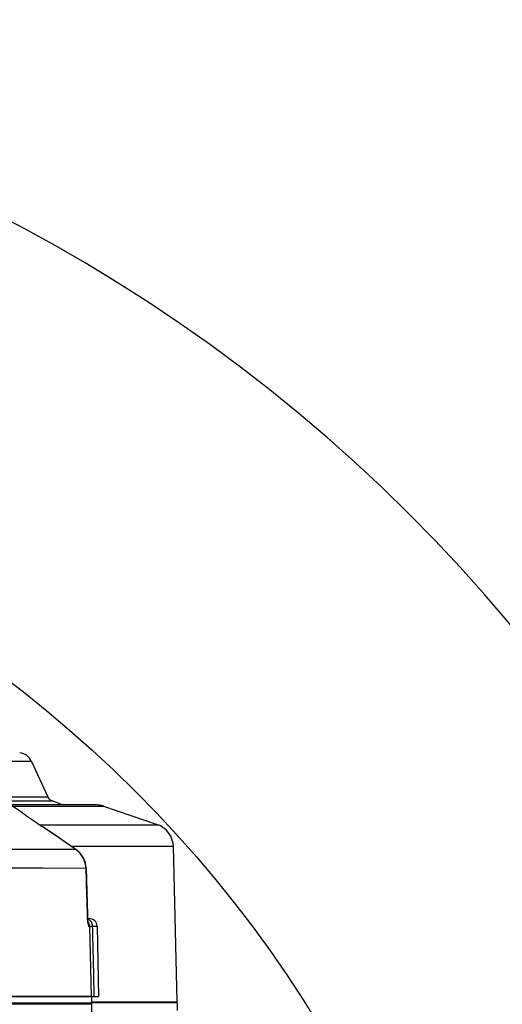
# Model space of a CAD drawing. Header units: millimetres. Extents: x 0 to 4205, y 0 to 2970.
# Tile 38 of 85: x 2365 to 2427, y 967 to 1093. Entities that reach past the tile are written whole.
import ezdxf

# ---------------------------------------------------------------- set-up
doc = ezdxf.new("R2010")
doc.units = ezdxf.units.MM
doc.header["$LTSCALE"] = 231.275
doc.layers.get('0').update_dxf_attribs({"linetype": 'CONTINUOUS'})
for name, color, linetype in [('204101000011_DXF_DIMENSION', 7, 'CONTINUOUS'), ('304102000047DXF_CONTINUOUS_LINE', 7, 'CONTINUOUS'), ('304102000049DXF_CONTINUOUS_LINE', 7, 'CONTINUOUS'), ('304102000051DXF_CONTINUOUS_LINE', 7, 'CONTINUOUS'), ('304106000042DXF_CONTINUOUS_LINE', 7, 'CONTINUOUS'), ('304106000050DXF_CONTINUOUS_LINE', 7, 'CONTINUOUS'), ('501023000050DXF_CONTINUOUS_LINE', 7, 'CONTINUOUS'), ('501023000138DXF_CONTINUOUS_LINE', 7, 'CONTINUOUS'), ('604007000006DXF_CONTINUOUS_LINE', 7, 'CONTINUOUS')]:
    doc.layers.add(name, color=color, linetype=linetype)
doc.styles.get("Standard").update_dxf_attribs({"font": 'txt', "width": 0.7})
doc.dimstyles.new('DIMSTYLE_6', dxfattribs={"dimtxt": 35, "dimasz": 25, "dimexe": 4, "dimexo": 0.2, "dimgap": 3.5, "dimtad": 0, "dimtih": 1, "dimtoh": 1, "dimdec": 1, "dimdsep": 46, "dimtxsty": 'Standard', "dimblk": '_FILLED', "dimblk1": '_FILLED', "dimblk2": '_FILLED', "dimcen": 0.09, "dimclrt": 5, "dimazin": 2, "dimtp": 0.5, "dimtm": 0.5, "dimtfac": 1, "dimtdec": 65535, "dimtofl": 0, "dimtmove": 0, "dimatfit": 3, "dimldrblk": '_FILLED', "dimfxl": 0, "dimtolj": 1, "dimarcsym": 0})

# ---------------------------------------------------------------- blocks, each defined once
blk = doc.blocks.new('*D24')
at = {"layer": '204101000011_DXF_DIMENSION', "color": 2, "linetype": 'Continuous'}
for start, end in [(96.7224, 170), (0, 73.06)]:
    blk.add_arc((2267.09, 880.73), 271.36, start, end, dxfattribs=at)
for points in [[(2001.17, 953.18), (1999.85, 927.85), (2009.47, 951.32)], [(2533.06, 905.51), (2538.45, 880.73), (2541.55, 905.9)]]:
    blk.add_solid(points, dxfattribs=at)
blk = doc.blocks.new('_FILLED')
at = {"color": 0, "linetype": 'ByBlock'}
blk.add_solid([(0, 0), (-1, 0.17), (-1, -0.17)], dxfattribs=at)

msp = doc.modelspace()

# ---------------------------------------------------------------- linework, layer by layer
at = {"color": 2, "linetype": 'Continuous'}
msp.add_circle((2267.091, 880.729), 160, dxfattribs=at)
msp.add_arc((2267.091, 880.729), 210, 190, 170, dxfattribs=at)
at = {"layer": '304102000047DXF_CONTINUOUS_LINE', "color": 9, "linetype": 'Continuous'}
for p, q in [((2366.903, 997.675), (2357.064, 997.675)), ((2360.031, 993.127), (2369.022, 993.131)), ((2363.082, 992.621), (2369.563, 992.623)), ((2364.218, 991.958), (2372.273, 991.958)), ((2372.273, 991.958), (2376.154, 991.958)), ((2367.992, 989.546), (2383.17, 989.545)), ((2372.011, 986.797), (2379.118, 986.797)), ((2379.118, 986.797), (2385.137, 986.797))]:
    msp.add_line(p, q, dxfattribs=at)
at = {"layer": '304102000047DXF_CONTINUOUS_LINE', "color": 7, "linetype": 'Continuous'}
for p, q in [((2366.903, 997.675), (2369.022, 993.131)), ((2375.235, 992.102), (2363.057, 992.102)), ((2370.892, 992.102), (2369.563, 992.623)), ((2375.235, 992.102), (2374.594, 992.102)), ((2376.154, 991.958), (2383.17, 989.545)), ((2385.591, 966.829), (2385.137, 986.797)), ((2374.588, 966.829), (2385.591, 966.829))]:
    msp.add_line(p, q, dxfattribs=at)
for points in [[(2369.563, 992.623), (2369.525, 992.639), (2369.364, 992.729), (2369.213, 992.855), (2369.084, 993.018), (2369.022, 993.132)], [(2385.137, 986.797), (2385.102, 987.187), (2384.811, 988.09), (2384.253, 988.856), (2383.484, 989.41), (2383.17, 989.545)]]:
    msp.add_lwpolyline(points, dxfattribs=at)
for centre, radius, start, end in [((2365.091, 996.829), 2, 25, 81.27648), ((2375.235, 989.102), 3, 72.17306, 90.01683)]:
    msp.add_arc(centre, radius, start, end, dxfattribs=at)
at = {"layer": '304102000049DXF_CONTINUOUS_LINE', "color": 7, "linetype": 'Continuous'}
for p, q in [((2252.484, 966.729), (2374.588, 966.729)), ((2374.591, 966.729), (2374.946, 946.402))]:
    msp.add_line(p, q, dxfattribs=at)
at = {"layer": '304102000051DXF_CONTINUOUS_LINE', "color": 7, "linetype": 'Continuous'}
for p, q in [((2365.742, 991.083), (2364.385, 991.994)), ((2374.084, 978.032), (2373.916, 983.972)), ((2374.104, 977.529), (2374.333, 977.529)), ((2374.18, 976.848), (2374.178, 976.857)), ((2374.337, 976.557), (2374.589, 967.529)), ((2375.333, 976.547), (2375.49, 967.529)), ((2251.581, 967.529), (2375.49, 967.529))]:
    msp.add_line(p, q, dxfattribs=at)
at = {"layer": '304102000051DXF_CONTINUOUS_LINE', "color": 9, "linetype": 'Continuous'}
for p, q in [((2368.3, 989.335), (2368.291, 989.341)), ((2372.603, 986.389), (2330.674, 986.39)), ((2372.619, 986.38), (2372.603, 986.389)), ((2368.38, 983.975), (2331.274, 983.974)), ((2373.912, 983.971), (2368.38, 983.975)), ((2373.916, 983.972), (2373.912, 983.971)), ((2373.912, 983.971), (2374.081, 978.031)), ((2374.084, 978.032), (2374.081, 978.031)), ((2374.243, 976.557), (2374.337, 976.557)), ((2374.718, 976.547), (2375.333, 976.547))]:
    msp.add_line(p, q, dxfattribs=at)
at = {"layer": '304102000051DXF_CONTINUOUS_LINE', "color": 7, "linetype": 'Continuous'}
for points in [[(2372.619, 986.38), (2371.226, 987.336), (2369.514, 988.507), (2368.3, 989.335)], [(2373.916, 983.972), (2373.886, 984.32), (2373.619, 985.205), (2373.097, 985.97), (2372.619, 986.379)], [(2374.129, 977.255), (2374.11, 977.497), (2374.094, 977.783), (2374.084, 978.032)], [(2374.178, 976.857), (2374.166, 976.928), (2374.148, 977.063), (2374.129, 977.255)]]:
    msp.add_lwpolyline(points, dxfattribs=at)
at = {"layer": '304102000051DXF_CONTINUOUS_LINE', "color": 9, "linetype": 'Continuous'}
for centre, radius, start, end in [((1548.808, -212.355), 1454.519, 55.502564, 55.708411), ((2370.943, 983.95), 2.951, 42.44739, 55.75686), ((2370.895, 983.909), 3.013, 26.8692, 42.38823), ((2370.864, 983.895), 3.047, 21.5981, 26.85666), ((2370.844, 983.888), 3.069, 11.16113, 21.5848), ((2370.824, 983.884), 3.089, 1.62277, 11.15778), ((2389.032, 978.453), 14.957, 181.61666, 183.08895), ((2373.826, 976.703), 0.829, 57.00184, 69.04606), ((2373.603, 976.53), 1.115, 0.89038, 6.10109)]:
    msp.add_arc(centre, radius, start, end, dxfattribs=at)
at = {"layer": '304102000051DXF_CONTINUOUS_LINE', "color": 7, "linetype": 'Continuous'}
msp.add_arc((2374.333, 976.529), 1, 1.00005, 90.00195, dxfattribs=at)
msp.add_open_spline([(2365.742, 991.083), (2365.92, 990.964), (2366.77, 990.385), (2367.617, 989.8), (2368.291, 989.341)], degree=3, knots=[0, 0, 0, 0, 0.2074138, 1, 1, 1, 1], dxfattribs=at)
at = {"layer": '304102000051DXF_CONTINUOUS_LINE', "color": 9, "linetype": 'Continuous'}
for points, knots in [([(2374.096, 977.647), (2374.104, 977.495), (2374.125, 977.235), (2374.155, 976.871), (2374.203, 976.7), (2374.216, 976.557), (2374.243, 976.557)], [0, 0, 0, 0, 0.4121437, 0.7298272, 0.9277956, 1, 1, 1, 1]), ([(2374.337, 976.557), (2374.345, 976.553), (2374.38, 976.558), (2374.413, 976.553), (2374.437, 976.553)], [0, 0, 0, 0, 0.2717491, 1, 1, 1, 1]), ([(2374.437, 976.553), (2374.455, 976.552), (2374.549, 976.55), (2374.642, 976.548), (2374.718, 976.547)], [0, 0, 0, 0, 0.1920143, 1, 1, 1, 1])]:
    msp.add_open_spline(points, degree=3, knots=knots, dxfattribs=at)
for points in [[(2374.158, 977.101), (2374.267, 976.944), (2374.332, 976.748), (2374.337, 976.557)], [(2374.189, 976.852), (2374.221, 976.757), (2374.24, 976.657), (2374.243, 976.557)], [(2374.277, 977.398), (2374.374, 977.335), (2374.459, 977.25), (2374.526, 977.155)], [(2374.526, 977.155), (2374.629, 977.008), (2374.693, 976.827), (2374.712, 976.648)], [(2374.718, 976.547), (2374.787, 973.541), (2374.857, 970.535), (2374.927, 967.529)]]:
    msp.add_open_spline(points, degree=3, dxfattribs=at)
at = {"layer": '304106000042DXF_CONTINUOUS_LINE', "color": 7, "linetype": 'Continuous'}
for q in [(2374.588, 966.729), (2385.591, 965.729)]:
    msp.add_line((2385.591, 966.729), q, dxfattribs=at)
at = {"layer": '304106000050DXF_CONTINUOUS_LINE', "color": 7, "linetype": 'Continuous'}
for p, q in [((2374.59, 967.529), (2325.855, 967.529)), ((2374.591, 967.529), (2374.591, 966.729)), ((2374.59, 966.529), (2254.375, 966.529))]:
    msp.add_line(p, q, dxfattribs=at)
at = {"layer": '501023000050DXF_CONTINUOUS_LINE', "color": 9, "linetype": 'Continuous'}
msp.add_line((2373.971, 982.029), (2373.99, 982.029), dxfattribs=at)
at = {"layer": '501023000050DXF_CONTINUOUS_LINE', "color": 7, "linetype": 'Continuous'}
msp.add_line((2373.99, 981.35), (2373.99, 982.029), dxfattribs=at)
msp.add_arc((2373.59, 982.029), 0.4, 0, 18.45643, dxfattribs=at)
at = {"layer": '501023000138DXF_CONTINUOUS_LINE', "color": 7, "linetype": 'Continuous'}
for p, q in [((2374.757, 966.729), (2374.757, 966.829)), ((2378.757, 966.729), (2378.757, 966.829))]:
    msp.add_line(p, q, dxfattribs=at)
at = {"layer": '501023000138DXF_CONTINUOUS_LINE', "color": 2, "linetype": 'Continuous'}
for p, q in [((2375.257, 966.829), (2375.257, 966.729)), ((2378.257, 966.829), (2378.257, 966.729))]:
    msp.add_line(p, q, dxfattribs=at)
at = {"layer": '604007000006DXF_CONTINUOUS_LINE', "color": 7, "linetype": 'Continuous'}
for p, q in [((2374.09, 978.429), (2374.073, 978.429)), ((2374.09, 977.874), (2374.09, 978.429))]:
    msp.add_line(p, q, dxfattribs=at)

# ---------------------------------------------------------------- dimensions: what is measured, and where the dimension line sits
at = {"layer": '204101000011_DXF_DIMENSION', "color": 2, "linetype": 'Continuous'}
dim = msp.add_angular_dim_2l(base=(2290.7417, 1151.0609), line1=((2535.5413, 880.7294), (2538.2549, 880.7294)), line2=((2002.7187, 927.3453), (2000.0463, 927.8166)), dimstyle='DIMSTYLE_6', dxfattribs=at)
dim.commit()
dim.dimension.update_dxf_attribs({"geometry": '*D24', "text_midpoint": (2242.3251, 1133.5609), "dimtype": 162})

doc.saveas('drawing.dxf')
